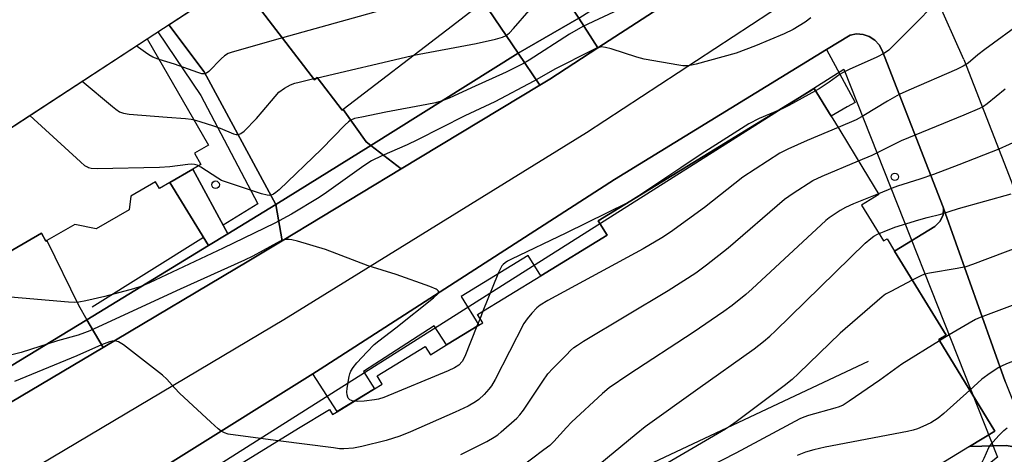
# Model space of a CAD drawing. Extents: x 0 to 85000, y -1 to 75000.
# Tile 37 of 147: x 38482 to 38613, y 61873 to 61930. Entities that reach past the tile are written whole.
import ezdxf

# ---------------------------------------------------------------- set-up
doc = ezdxf.new("R2010")
doc.units = 0
doc.header["$MEASUREMENT"] = 0
doc.header["$PDMODE"] = 33
doc.header["$PDSIZE"] = -3
for name, color, linetype in [('BOS3D_ACTIVE_POLY_CLIP', 227, 'CONTINUOUS'), ('CONTOUR_CLIP', 120, 'CONTINUOUS'), ('DRIVEWAY_CLIP', 210, 'CONTINUOUS'), ('DTM_INFOTECHBREAKS_CLIP', 4, 'CONTINUOUS'), ('DTM_POINT', 158, 'CONTINUOUS'), ('FENCE_CLIP', 96, 'CONTINUOUS'), ('LAND_CLIP', 14, 'CONTINUOUS'), ('PARCELS_FULL_17_CLIP', 7, 'CONTINUOUS'), ('ROAD_CLIP', 197, 'CONTINUOUS'), ('SIDEWALK_CLIP', 78, 'CONTINUOUS')]:
    doc.layers.add(name, color=color, linetype=linetype)

msp = doc.modelspace()

# ---------------------------------------------------------------- linework, layer by layer
at = {"layer": 'BOS3D_ACTIVE_POLY_CLIP'}
for points, elevation in [([(38541.18, 61936.92), (38544.32, 61932.83), (38543.9, 61932.51), (38543.26, 61932.02), (38539.04, 61928.79), (38525.3, 61918.27), (38525.17, 61918.17), (38521.86, 61922.49), (38521.49, 61922.2), (38511.65, 61935.05), (38507.81, 61932.11), (38507.24, 61932.85), (38532.66, 61949.45), (38541.86, 61937.44)], 56), ([(38505.32, 61910.35), (38502.3, 61908.6), (38500.9, 61907.79), (38500.39, 61908.67), (38497.09, 61906.76), (38496.9, 61904.95), (38492.52, 61902.41), (38489.66, 61903.02), (38485.96, 61900.88), (38485.84, 61900.81), (38485.24, 61901.85), (38478.12, 61897.73), (38474.24, 61904.42), (38470.13, 61902.04), (38469.61, 61902.94), (38467.36, 61906.81), (38499.27, 61927.64), (38507.43, 61913.55), (38505.55, 61912.46), (38506.41, 61910.98)], 57.5)]:
    msp.add_lwpolyline(points, close=True, dxfattribs=dict(at, elevation=elevation))
at = {"layer": 'BOS3D_ACTIVE_POLY_CLIP', "elevation": 70.5}
msp.add_lwpolyline([(38505.76, 61867.63), (38519.38, 61875.96), (38523.48, 61878.47), (38523.89, 61877.8), (38524.39, 61878.11), (38524.51, 61878.17), (38529.45, 61881.2), (38530.48, 61881.82), (38529.81, 61882.91), (38536.19, 61886.81), (38536.86, 61885.72), (38539.02, 61887.05), (38543.29, 61889.65), (38543.81, 61889.97), (38543.14, 61891.06), (38551.51, 61896.18), (38560.33, 61901.57), (38559.15, 61903.51), (38587.82, 61921.03), (38590.04, 61917.4), (38591.2, 61915.51), (38594.26, 61910.49), (38596.4, 61907), (38594.09, 61905.59), (38597.01, 61900.83), (38597.47, 61901.11), (38598.47, 61899.48), (38605.3, 61888.31), (38604.35, 61887.73), (38611.76, 61875.6), (38608.4, 61873.55), (38588.49, 61861.38)], dxfattribs=at)
at = {"layer": 'CONTOUR_CLIP'}
for p, q in [((38521.38, 61922.36, 37), (38521.83, 61922.46, 37)), ((38521.83, 61922.46, 37), (38521.87, 61922.47, 37)), ((38543.17, 61889.84, 34), (38543.04, 61889.51, 34))]:
    msp.add_line(p, q, dxfattribs=at)
for points, elevation in [([(38613.06, 61939.07), (38611.86, 61938.4), (38610.18, 61937.35), (38604.49, 61932.97), (38603.94, 61932.47), (38601.9, 61930.35), (38598.27, 61926.7), (38597.69, 61926.16), (38597.13, 61925.75), (38596.1, 61925.2), (38592.46, 61923.58), (38591.57, 61923.15), (38591.23, 61922.95), (38589.78, 61921.89), (38588.45, 61921.01), (38587.99, 61920.76)], 34), ([(38542.77, 61934.85), (38542.13, 61934.7), (38536.41, 61932.97), (38530.12, 61931.35), (38517.24, 61927.76)], 38), ([(38565.31, 61933.17), (38557.08, 61929.26), (38555.32, 61928.25), (38549.96, 61924.79), (38549.21, 61924.36), (38548.34, 61923.91), (38546.94, 61923.22), (38542.33, 61921.12), (38539.35, 61919.79), (38538.28, 61919.37), (38537.53, 61919.17), (38536.4, 61918.92), (38530.97, 61917.93), (38527.75, 61917.27), (38526.81, 61917.05), (38526.3, 61916.84), (38525.98, 61916.63), (38525.55, 61916.25), (38522.42, 61913.01), (38516.8, 61907.62), (38516.36, 61907.24), (38516.06, 61907.02), (38515.73, 61906.89), (38515.56, 61906.87), (38515.2, 61906.89), (38514.46, 61907.09), (38509.52, 61908.7), (38509.15, 61908.86), (38508.65, 61909.14), (38506.39, 61910.63), (38506.07, 61910.79)], 36), ([(38534.69, 61925.46), (38542.93, 61927.02), (38545.5, 61927.62), (38546.42, 61927.87), (38546.93, 61928.1), (38547.38, 61928.45), (38547.91, 61929.01), (38549.99, 61931.38), (38550.66, 61932.1), (38551.23, 61932.58), (38551.3, 61932.62)], 37), ([(38587.34, 61930.42), (38586.6, 61929.86), (38585.01, 61928.89), (38583.81, 61928.29), (38580.01, 61926.7), (38577.46, 61925.76), (38572.12, 61924.28), (38571.54, 61924.14), (38570.97, 61924.06), (38570.39, 61924.08), (38569.82, 61924.16), (38565.23, 61924.93), (38564.27, 61925.19), (38560.85, 61926.31), (38560.09, 61926.51), (38559.53, 61926.56), (38559.27, 61926.51), (38558.91, 61926.39), (38558.21, 61926.07), (38553.48, 61923.64), (38550.58, 61922.02), (38545.41, 61919.3), (38541.46, 61917.41), (38535.17, 61914.22), (38533.78, 61913.58), (38530.44, 61912.12), (38529.06, 61911.45), (38528.05, 61910.81), (38523.1, 61907.26), (38522.12, 61906.59), (38518.45, 61904.38), (38516.2, 61903.18), (38509.38, 61899.86), (38499.6, 61895.27), (38498.57, 61894.82), (38497.46, 61894.46), (38493.68, 61893.46), (38491.16, 61892.87), (38490.19, 61892.69), (38489.6, 61892.66), (38488.82, 61892.7), (38480.14, 61893.43)], 35), ([(38615.56, 61929.96), (38610.45, 61926.23), (38609.51, 61925.51), (38608.23, 61924.41), (38607.59, 61924), (38606.71, 61923.59), (38600.36, 61920.84), (38599.1, 61920.26), (38597.54, 61919.37), (38594.41, 61917.45), (38593.37, 61916.89), (38590.97, 61915.88)], 33), ([(38517.24, 61927.76), (38510.56, 61925.89), (38510.02, 61925.68), (38509.54, 61925.37), (38509.1, 61924.97), (38507.46, 61923.3), (38507.14, 61923.07), (38506.91, 61923), (38506.55, 61923.02), (38506.02, 61923.16), (38502.89, 61924.26), (38500.85, 61924.91)], 38), ([(38500.85, 61924.91), (38500.72, 61924.95), (38500.03, 61925.23), (38499.52, 61925.52), (38499.04, 61925.84), (38497.82, 61926.7)], 38), ([(38521.87, 61922.47), (38534.33, 61925.39), (38534.69, 61925.46)], 37), ([(38505.5, 61916.88), (38506.26, 61916.69), (38508.07, 61916.1), (38508.96, 61915.78), (38510.74, 61915.05), (38511.08, 61914.96), (38511.41, 61914.96), (38511.71, 61915.09), (38512.14, 61915.41), (38513.78, 61917.08), (38514.56, 61917.94), (38516.25, 61920.01), (38516.77, 61920.56), (38517.51, 61921.11), (38518.31, 61921.56), (38518.87, 61921.75), (38519.44, 61921.9), (38521.38, 61922.36)], 37), ([(38490.67, 61922.03), (38494.66, 61918.66), (38495.12, 61918.29), (38495.6, 61917.97), (38496.13, 61917.78), (38496.88, 61917.66), (38501.93, 61917.23), (38504.37, 61917.07), (38505.11, 61916.97), (38505.5, 61916.88)], 37), ([(38595.48, 61912.22), (38596.13, 61912.5), (38598.67, 61913.81), (38599.37, 61914.13), (38607.72, 61917.55), (38609.78, 61918.44), (38610.27, 61918.72), (38610.74, 61919.05), (38613.13, 61920.99)], 32), ([(38587.99, 61920.76), (38584.44, 61918.79), (38583.55, 61918.36), (38583.23, 61918.23)], 34), ([(38506.07, 61910.79), (38505.91, 61910.86), (38505.57, 61910.96), (38505.21, 61911), (38504.66, 61910.98), (38502.3, 61910.67), (38500.92, 61910.59), (38492.63, 61910.4), (38491.86, 61910.44), (38491.51, 61910.53), (38491.34, 61910.6), (38491.02, 61910.81), (38490.42, 61911.31), (38483.69, 61917.47)], 36), ([(38583.23, 61918.23), (38580.49, 61917.05), (38579.14, 61916.37), (38572.81, 61912.36), (38570.12, 61910.53), (38564.52, 61906.81), (38563.81, 61906.35)], 34), ([(38590.97, 61915.88), (38586.87, 61914.16), (38584.31, 61913.02), (38583.26, 61912.47), (38578.34, 61909.28), (38573.24, 61905.27), (38568.72, 61901.99), (38567.58, 61901.22), (38565.11, 61899.76), (38552.46, 61892.92), (38551.45, 61892.32), (38551, 61891.95), (38550.33, 61891.25), (38549.7, 61890.5), (38549.26, 61889.85), (38545.47, 61882.46), (38544.98, 61881.6), (38544.64, 61881.14), (38543.99, 61880.45), (38543.3, 61879.8), (38542.85, 61879.46), (38541.86, 61878.91), (38540.14, 61878.09), (38534.22, 61875.49), (38532.79, 61874.92), (38531, 61874.33), (38527.77, 61873.53), (38526.65, 61873.32), (38525.37, 61873.24), (38524.8, 61873.26), (38524.01, 61873.35), (38516.66, 61874.3)], 33), ([(38615.04, 61914.23), (38612.3, 61913.02), (38607.01, 61910.91), (38603.66, 61909.62), (38601.82, 61909), (38598.86, 61908.08), (38598.14, 61907.82), (38596.34, 61907.09)], 31), ([(38540.89, 61872.48), (38544.34, 61874.21), (38545.34, 61874.77), (38545.82, 61875.11), (38546.27, 61875.48), (38548.34, 61877.32), (38548.74, 61877.74), (38549.23, 61878.37), (38551.77, 61882.2), (38552.47, 61883.17), (38553.13, 61883.9), (38554.91, 61885.73), (38555.46, 61886.29), (38555.9, 61886.67), (38556.37, 61887.01), (38557.19, 61887.52), (38568.42, 61894.24), (38572.11, 61896.59), (38573.5, 61897.64), (38576.4, 61899.9), (38583.88, 61906.38), (38585, 61907.16), (38587.64, 61908.83), (38588.88, 61909.42), (38593.68, 61911.46), (38595.48, 61912.22)], 32), ([(38596.34, 61907.09), (38593.02, 61905.74), (38591.95, 61905.25), (38591.27, 61904.86), (38590.44, 61904.33), (38589.8, 61903.88), (38589.34, 61903.52), (38579.59, 61894.48), (38578.71, 61893.71), (38576.9, 61892.25), (38575.81, 61891.44), (38571.73, 61888.69), (38563.22, 61883.12), (38560.6, 61881.35), (38559.69, 61880.57), (38555.61, 61876.76), (38554.93, 61876.07), (38553.25, 61874.23), (38552.7, 61873.69), (38551.94, 61873.09), (38548.65, 61870.62)], 31), ([(38596.41, 61901.8), (38597.07, 61902.09), (38598.49, 61902.63), (38601.68, 61903.63), (38602.82, 61903.95), (38604.6, 61904.37), (38606.96, 61905.12), (38613.93, 61907.08)], 30), ([(38563.58, 61906.21), (38563.02, 61905.89), (38554.85, 61901.85), (38547.61, 61898.41), (38547.09, 61898.13), (38546.77, 61897.93), (38546.52, 61897.72), (38546.35, 61897.51), (38546.15, 61897.18), (38545.9, 61896.64), (38545.8, 61896.4)], 34), ([(38563.81, 61906.35), (38563.69, 61906.27), (38563.58, 61906.21)], 34), ([(38558.34, 61870.4), (38564.16, 61875.22), (38565.37, 61876.19), (38572.37, 61881.22), (38579.84, 61886.52), (38581.06, 61887.46), (38581.93, 61888.21), (38582.65, 61888.88), (38594.59, 61900.54), (38595.32, 61901.17), (38595.74, 61901.45), (38596.2, 61901.71), (38596.41, 61901.8)], 30), ([(38526.75, 61879.55), (38526.61, 61879.56), (38526.18, 61879.76), (38525.97, 61879.96), (38525.89, 61880.08), (38525.8, 61880.39), (38525.79, 61880.74), (38525.84, 61881.3), (38526.08, 61882.83), (38526.17, 61883.2), (38526.3, 61883.54), (38526.61, 61884.03), (38527.12, 61884.63), (38528.46, 61886.1), (38529.42, 61887.1), (38530.03, 61887.59), (38532.3, 61889.29), (38537.3, 61893.28), (38537.84, 61893.79), (38537.96, 61894), (38537.94, 61894.17), (38537.77, 61894.33), (38537.64, 61894.41), (38536.78, 61894.77), (38532.31, 61896.36), (38528.59, 61897.5), (38522.93, 61899.68), (38519.23, 61900.79), (38518.49, 61900.97), (38518.12, 61901.03), (38517.62, 61901.02), (38517.34, 61900.94), (38516.95, 61900.78), (38513.28, 61898.81), (38512.18, 61898.26), (38503.67, 61894.44), (38491.68, 61888.9), (38490.97, 61888.62), (38490.1, 61888.33), (38487.36, 61887.59), (38482.55, 61886.03), (38477.97, 61884.87)], 34), ([(38615.51, 61900.23), (38608.82, 61897.72), (38607.91, 61897.41), (38606.79, 61897.16), (38603.09, 61896.53), (38602.51, 61896.4), (38602.14, 61896.27), (38601.26, 61895.86), (38600.82, 61895.63)], 29), ([(38545.8, 61896.4), (38543.83, 61891.49), (38543.46, 61890.55), (38543.17, 61889.84)], 34), ([(38600.82, 61895.63), (38597.96, 61894.13), (38597.29, 61893.74), (38596.81, 61893.4), (38591.27, 61888.57), (38585.74, 61883.22), (38584.89, 61882.43), (38583.83, 61881.59), (38577.45, 61876.82), (38576.71, 61876.29), (38576.04, 61875.87), (38568.37, 61871.36)], 29), ([(38618.32, 61893.83), (38609.82, 61890.66), (38609.2, 61890.39), (38608.36, 61889.92), (38605.7, 61888.35), (38604.45, 61887.57)], 28), ([(38543.04, 61889.51), (38541.44, 61885.5), (38541.07, 61884.84), (38540.63, 61884.36), (38540.06, 61883.97), (38539.22, 61883.57), (38530.68, 61880.06), (38529.97, 61879.84), (38529.43, 61879.73), (38528.09, 61879.57), (38527.14, 61879.51), (38526.75, 61879.55)], 34), ([(38640.62, 61881.99), (38640.27, 61882.05), (38639.7, 61882.17), (38639.17, 61882.36), (38638.71, 61882.64), (38638.3, 61882.98), (38636.11, 61885.14), (38635.37, 61885.8), (38632.41, 61888.03), (38631.93, 61888.35), (38631.43, 61888.57), (38630.87, 61888.64), (38629.99, 61888.59), (38624.91, 61888.03), (38622.45, 61887.69), (38621.51, 61887.52), (38620.61, 61887.23), (38613.57, 61884.59), (38612.83, 61884.29), (38612.3, 61884.03), (38611.16, 61883.29), (38610.06, 61882.48), (38608.45, 61881.02)], 27), ([(38516.66, 61874.3), (38511.01, 61875.03), (38510.04, 61875.19), (38509.53, 61875.36), (38509.12, 61875.59), (38508.7, 61875.89), (38507.71, 61876.76), (38503.59, 61880.64), (38502.95, 61881.28), (38501.87, 61882.47), (38501.3, 61883), (38496.13, 61887.02), (38495.49, 61887.42), (38495.15, 61887.54), (38494.99, 61887.55), (38494.65, 61887.51), (38494.29, 61887.43), (38493.23, 61887.04), (38489.95, 61885.6), (38481.69, 61882.17)], 33), ([(38604.45, 61887.57), (38599.43, 61884.46), (38596.5, 61882.35), (38592.46, 61879.55), (38591.63, 61879.04), (38591.1, 61878.81), (38590.56, 61878.64), (38587.06, 61877.68), (38586.43, 61877.46), (38585.92, 61877.23), (38577.41, 61872.67), (38569.99, 61868.84)], 28), ([(38608.45, 61881.02), (38605.03, 61877.94), (38604.27, 61877.3), (38603.78, 61876.99), (38603.27, 61876.71), (38602.23, 61876.19), (38601.52, 61875.89), (38600.96, 61875.71), (38600.18, 61875.54), (38589.24, 61873.47), (38587.75, 61873.11), (38586.66, 61872.79), (38585.55, 61872.35)], 27), ([(38603.88, 61870.78), (38605.48, 61870.99), (38607.06, 61871.15), (38608.88, 61871.11), (38609.25, 61871.13), (38609.6, 61871.19), (38609.9, 61871.32), (38610.13, 61871.55), (38610.38, 61872.01), (38610.99, 61873.4), (38611.19, 61873.72), (38611.54, 61874.17), (38612.31, 61875.01), (38612.99, 61875.68), (38613.42, 61876.04)], 26)]:
    msp.add_lwpolyline(points, dxfattribs=dict(at, elevation=elevation))
at = {"layer": 'DRIVEWAY_CLIP'}
for points in [[(38556.58, 61930.4), (38548.51, 61925.74), (38544.6, 61931.55), (38543.9, 61932.52), (38544.32, 61932.83), (38541.18, 61936.92), (38541.86, 61937.44), (38532.66, 61949.45), (38538.32, 61953.15), (38550.72, 61935.55), (38549.73, 61934.85), (38551.86, 61931.82), (38553.91, 61933.26), (38554.88, 61932.94)], [(38528.95, 61913.49), (38516.34, 61905.64), (38506.86, 61923.27), (38502.14, 61929.52), (38507.24, 61932.85), (38507.81, 61932.11), (38511.65, 61935.05), (38521.49, 61922.2), (38521.86, 61922.49), (38525.17, 61918.17), (38525.3, 61918.27), (38528.34, 61913.96)], [(38548.51, 61925.74), (38556.58, 61930.4), (38559.11, 61926.46), (38552.7, 61922.3), (38551.39, 61921.5)], [(38516.34, 61905.64), (38528.95, 61913.49), (38532.97, 61910.38), (38517.21, 61900.86)], [(38491.27, 61890.37), (38478.95, 61882.88), (38475.85, 61887.95), (38467.04, 61901.48), (38469.61, 61902.94), (38470.13, 61902.04), (38474.24, 61904.42), (38478.12, 61897.73), (38485.24, 61901.85), (38485.84, 61900.81), (38485.96, 61900.88), (38490.16, 61892.29)], [(38613.15, 61882.19), (38616.99, 61872.52), (38615.83, 61873.05), (38614.57, 61873.45), (38613.28, 61873.69), (38608.4, 61873.55), (38611.76, 61875.6), (38604.35, 61887.73), (38605.3, 61888.31), (38598.47, 61899.48), (38603.82, 61902.72), (38604.49, 61903.39), (38604.9, 61904.24), (38604.97, 61905.16)], [(38478.95, 61882.88), (38491.27, 61890.37), (38493.43, 61886.68), (38481.16, 61879.38)]]:
    msp.add_lwpolyline(points, close=True, dxfattribs=at)
at = {"layer": 'DTM_INFOTECHBREAKS_CLIP'}
for p, q in [((38607.66, 61924.92, 33.14), (38597.67, 61947.31, 35.61)), ((38548.51, 61925.74, 36.58), (38528.95, 61913.49, 35.46)), ((38509.98, 61901.77, 35.56), (38505.32, 61910.35, 35.86)), ((38502.3, 61908.6, 35.68), (38507.41, 61900.2, 35.44)), ((38524.51, 61878.18, 33.84), (38521.27, 61883.19, 33.56))]:
    msp.add_line(p, q, dxfattribs=at)
for points in [[(38390.41, 61824.11, 26.23), (38409.16, 61835.61, 27.27), (38444.98, 61857.18, 29.8), (38446.51, 61858.13, 29.9), (38459.15, 61865.91, 30.74), (38477.17, 61877.01, 31.92), (38481.16, 61879.38, 32.14), (38493.43, 61886.68, 32.82), (38512.78, 61898.18, 33.88), (38517.21, 61900.86, 33.98), (38532.97, 61910.38, 34.31), (38551.39, 61921.5, 34.69), (38552.7, 61922.3, 34.72), (38559.11, 61926.46, 34.99), (38579.01, 61939.37, 35.82)], [(38395.23, 61817.61, 26.22), (38412.91, 61828.2, 27.27), (38449.69, 61849.45, 29.8), (38481.86, 61869.26, 31.92), (38517.43, 61890.41, 33.76), (38557.58, 61915.23, 34.59), (38584.35, 61932.73, 35.4)], [(38559.11, 61926.46, 34.99), (38556.58, 61930.4, 36.36), (38554.88, 61932.94, 36.6)], [(38543.9, 61932.52, 37.79), (38544.6, 61931.55, 37.66), (38548.51, 61925.74, 36.58), (38551.39, 61921.5, 34.69)], [(38502.14, 61929.52, 38.57), (38506.86, 61923.27, 38.06), (38516.34, 61905.64, 35.87), (38517.21, 61900.86, 33.98)], [(38402.55, 61810.89, 26.47), (38418.64, 61820.26, 27.27), (38453.98, 61841.92, 29.56), (38478.27, 61856.49, 31.34), (38485.19, 61860.65, 31.85), (38486.68, 61861.54, 31.96), (38521.27, 61883.19, 33.56), (38522.26, 61883.81, 33.61), (38561.32, 61908.99, 34.56), (38589.44, 61926.23, 34.53), (38592.57, 61928.15, 34.53), (38593.43, 61928.29, 34.51), (38594.29, 61928.22, 34.46), (38595.11, 61927.94, 34.38), (38595.84, 61927.47, 34.29), (38596.42, 61926.84, 34.19), (38596.84, 61926.08, 34.08), (38604.93, 61905.3, 30.22), (38604.97, 61905.16, 30.2), (38613.15, 61882.19, 26.7)], [(38589.44, 61926.23, 34.53), (38593.26, 61919.19, 33.37), (38592.19, 61918.62, 33.46)], [(38607.66, 61924.92, 33.14), (38613.99, 61908.67, 30.22), (38622.2, 61885.59, 26.7), (38630.5, 61864.68, 23.81), (38642.69, 61839.05, 21.19), (38652.9, 61817.81, 18.74)], [(38532.97, 61910.38, 34.31), (38528.95, 61913.49, 35.46), (38528.34, 61913.96, 35.64), (38525.3, 61918.27, 36.16)], [(38516.34, 61905.64, 35.87), (38509.98, 61901.77, 35.56), (38507.41, 61900.2, 35.44), (38491.27, 61890.37, 34.65)], [(38604.97, 61905.16, 30.2), (38604.9, 61904.24, 29.94), (38604.49, 61903.39, 29.76), (38603.82, 61902.72, 29.67), (38598.47, 61899.48, 29.4)], [(38485.96, 61900.88, 35.51), (38490.16, 61892.29, 34.98), (38491.27, 61890.37, 34.65), (38493.43, 61886.68, 32.82)], [(38539.02, 61887.05, 34.61), (38537.39, 61889.58, 34.53), (38527.97, 61883.5, 34.45), (38529.46, 61881.2, 34.27)], [(38512.52, 61845, 30.09), (38558.98, 61867.95, 29.64), (38595.01, 61884.85, 28.34)], [(38608.4, 61873.55, 26.38), (38613.28, 61873.69, 25.67), (38614.57, 61873.45, 25.85), (38615.83, 61873.05, 25.75), (38616.99, 61872.52, 25.37)]]:
    msp.add_polyline3d(points, dxfattribs=at)
at = {"layer": 'DTM_POINT'}
for p in [(38598.51, 61909.33, 31.25), (38508.36, 61908.29, 35.99)]:
    msp.add_point(p, dxfattribs=at)
at = {"layer": 'FENCE_CLIP'}
for p, q in [((38513.96, 61905.77), (38509.37, 61902.9)), ((38506.76, 61901.27), (38491.98, 61892.04))]:
    msp.add_line(p, q, dxfattribs=at)
msp.add_lwpolyline([(38500.7, 61928.58), (38506.42, 61920.11), (38513.96, 61905.77)], dxfattribs=at)
at = {"layer": 'LAND_CLIP'}
msp.add_lwpolyline([(38281.4, 61785.37), (38568.13, 61972.61), (38574.98, 61978), (38580.8, 61984.49), (38585.4, 61991.89), (38821.96, 62459.03), (38822.78, 62460.6), (39116.96, 63008.9), (39119.11, 63013.45), (39150.6, 63089.65), (39153.18, 63095.23), (39270.73, 63324.44), (39539.98, 63836.66)], dxfattribs=at)
at = {"layer": 'PARCELS_FULL_17_CLIP'}
msp.add_lwpolyline([(38612.15, 61872.14), (38581.94, 61848.12), (38495.72, 61835.91), (38491.99, 61860.49), (38591.73, 61923.61)], close=True, dxfattribs=at)
msp.add_lwpolyline([(38612.15, 61872.14), (38581.94, 61848.12), (38495.72, 61835.91), (38491.99, 61860.49), (38591.73, 61923.61)], close=True, dxfattribs=at)
msp.add_lwpolyline([(38612.15, 61872.14), (38581.94, 61848.12), (38495.72, 61835.91), (38491.99, 61860.49), (38591.73, 61923.61)], close=True, dxfattribs=at)
msp.add_lwpolyline([(38612.15, 61872.14), (38581.94, 61848.12), (38495.72, 61835.91), (38491.99, 61860.49), (38591.73, 61923.61)], close=True, dxfattribs=at)
msp.add_lwpolyline([(38612.15, 61872.14), (38581.94, 61848.12), (38495.72, 61835.91), (38491.99, 61860.49), (38591.73, 61923.61)], close=True, dxfattribs=at)
msp.add_lwpolyline([(38612.15, 61872.14), (38581.94, 61848.12), (38495.72, 61835.91), (38491.99, 61860.49), (38591.73, 61923.61)], close=True, dxfattribs=at)
msp.add_lwpolyline([(38612.15, 61872.14), (38581.94, 61848.12), (38495.72, 61835.91), (38491.99, 61860.49), (38591.73, 61923.61)], close=True, dxfattribs=at)
msp.add_lwpolyline([(38612.15, 61872.14), (38581.94, 61848.12), (38495.72, 61835.91), (38491.99, 61860.49), (38591.73, 61923.61)], close=True, dxfattribs=at)
msp.add_lwpolyline([(38612.15, 61872.14), (38581.94, 61848.12), (38495.72, 61835.91), (38491.99, 61860.49), (38591.73, 61923.61)], close=True, dxfattribs=at)
msp.add_lwpolyline([(38612.15, 61872.14), (38581.94, 61848.12), (38495.72, 61835.91), (38491.99, 61860.49), (38591.73, 61923.61)], close=True, dxfattribs=at)
msp.add_lwpolyline([(38612.15, 61872.14), (38581.94, 61848.12), (38495.72, 61835.91), (38491.99, 61860.49), (38591.73, 61923.61)], close=True, dxfattribs=at)
msp.add_lwpolyline([(38612.15, 61872.14), (38581.94, 61848.12), (38495.72, 61835.91), (38491.99, 61860.49), (38591.73, 61923.61)], close=True, dxfattribs=at)
msp.add_lwpolyline([(38612.15, 61872.14), (38581.94, 61848.12), (38495.72, 61835.91), (38491.99, 61860.49), (38591.73, 61923.61)], close=True, dxfattribs=at)
msp.add_lwpolyline([(38612.15, 61872.14), (38581.94, 61848.12), (38495.72, 61835.91), (38491.99, 61860.49), (38591.73, 61923.61)], close=True, dxfattribs=at)
msp.add_lwpolyline([(38612.15, 61872.14), (38581.94, 61848.12), (38495.72, 61835.91), (38491.99, 61860.49), (38591.73, 61923.61)], close=True, dxfattribs=at)
msp.add_lwpolyline([(38612.15, 61872.14), (38581.94, 61848.12), (38495.72, 61835.91), (38491.99, 61860.49), (38591.73, 61923.61)], close=True, dxfattribs=at)
at = {"layer": 'ROAD_CLIP'}
for points in [[(38294.75, 61766.18), (38309.63, 61775.2), (38322.93, 61783.33), (38332.54, 61789.2), (38340.38, 61793.99), (38367.37, 61810.25), (38370.71, 61812.26), (38384.98, 61820.84), (38390.41, 61824.11), (38409.16, 61835.61), (38444.98, 61857.18), (38446.51, 61858.13), (38459.15, 61865.91), (38477.17, 61877.01), (38481.16, 61879.38), (38493.43, 61886.68), (38512.78, 61898.18), (38517.21, 61900.86), (38532.97, 61910.38), (38551.39, 61921.5), (38552.7, 61922.3), (38559.11, 61926.46), (38579.01, 61939.37)], [(38613.15, 61882.19), (38604.97, 61905.16), (38604.92, 61905.3), (38596.83, 61926.08), (38596.42, 61926.84), (38595.84, 61927.47), (38595.11, 61927.94), (38594.29, 61928.22), (38593.43, 61928.29), (38592.57, 61928.15), (38589.44, 61926.23), (38561.32, 61908.99), (38522.26, 61883.81), (38521.27, 61883.19), (38486.68, 61861.54), (38485.19, 61860.65), (38478.27, 61856.49), (38453.98, 61841.92), (38418.64, 61820.26), (38402.55, 61810.89)]]:
    msp.add_lwpolyline(points, dxfattribs=at)
at = {"layer": 'SIDEWALK_CLIP'}
for points in [[(38579.01, 61939.37), (38559.11, 61926.46), (38556.58, 61930.4), (38574.11, 61941.62), (38583.33, 61950.68), (38584.53, 61949.13), (38585.88, 61947.02), (38584.23, 61944.81), (38581.72, 61941.98)], [(38589.44, 61926.23), (38593.26, 61919.19), (38592.19, 61918.62), (38590.04, 61917.4), (38587.82, 61921.03), (38559.15, 61903.51), (38560.33, 61901.57), (38551.51, 61896.18), (38549.86, 61898.88), (38540.97, 61893.45), (38543.29, 61889.66), (38539.02, 61887.05), (38537.39, 61889.58), (38527.97, 61883.5), (38529.45, 61881.2), (38524.51, 61878.18), (38521.27, 61883.19), (38522.26, 61883.81), (38561.32, 61908.99)], [(38551.39, 61921.5), (38532.97, 61910.38), (38528.95, 61913.49), (38548.51, 61925.74)], [(38509.98, 61901.77), (38507.41, 61900.2), (38502.3, 61908.6), (38505.32, 61910.35)], [(38507.41, 61900.2), (38509.98, 61901.77), (38516.34, 61905.64), (38517.21, 61900.86), (38512.78, 61898.18), (38493.43, 61886.68), (38491.27, 61890.37)]]:
    msp.add_lwpolyline(points, close=True, dxfattribs=at)

doc.saveas('drawing.dxf')
